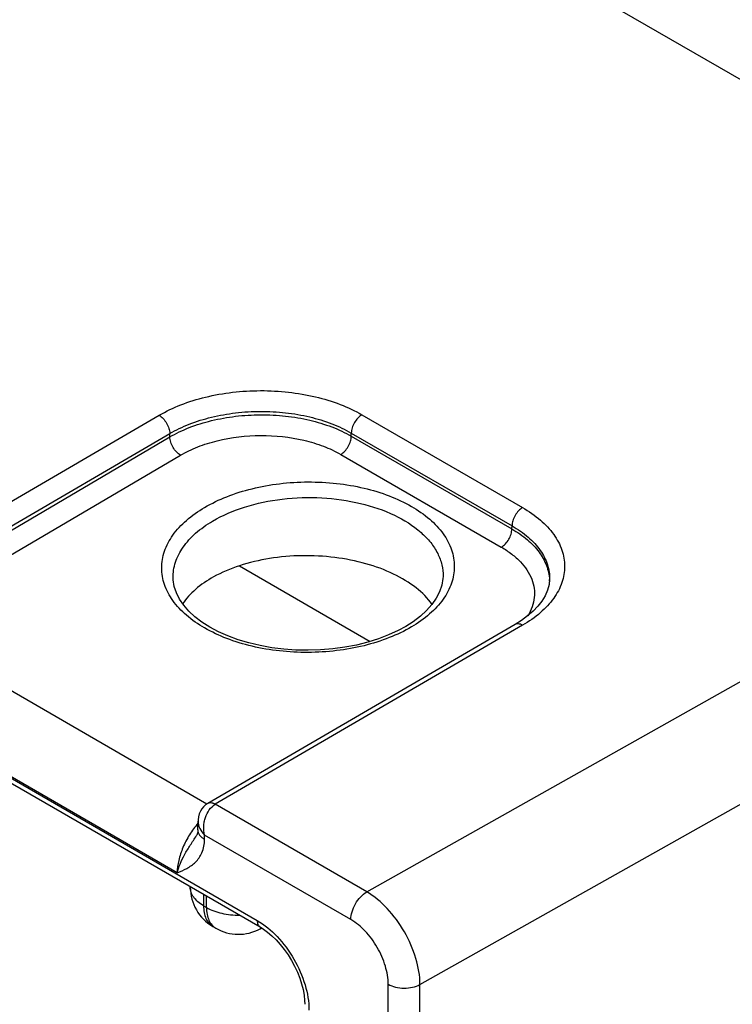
# Model space of a CAD drawing. Header units: inches. Extents: x 0 to 34, y 0 to 22.
# Tile 109 of 157: x 8.139 to 8.847, y 14.112 to 15.09. Entities that reach past the tile are written whole.
import ezdxf

# ---------------------------------------------------------------- set-up
doc = ezdxf.new("R2010")
doc.units = ezdxf.units.IN
doc.header["$LTSCALE"] = 1.87
doc.header["$MEASUREMENT"] = 0
doc.layers.get('0').update_dxf_attribs({"linetype": 'CONTINUOUS'})

msp = doc.modelspace()

# ---------------------------------------------------------------- linework, layer by layer
at = {"color": 7, "linetype": 'CONTINUOUS'}
for p, q in [((9.37908, 14.72742), (4.70006, 17.42879)), ((3.94661, 16.75216), (8.37501, 14.19548)), ((3.94957, 16.74563), (8.37797, 14.18895)), ((8.48383, 14.22386), (9.37908, 14.72742)), ((7.97238, 14.51914), (8.27755, 14.69689)), ((8.47904, 14.69741), (8.63862, 14.60528)), ((7.98305, 14.50102), (8.2882, 14.67876)), ((8.00392, 14.50833), (8.2882, 14.67537)), ((8.2882, 14.67537), (8.2882, 14.67876)), ((8.46849, 14.67928), (8.62807, 14.58715)), ((8.46849, 14.67619), (8.46849, 14.67928)), ((8.46849, 14.67619), (8.62797, 14.58411)), ((8.01462, 14.49022), (8.2989, 14.65727)), ((8.45797, 14.65808), (8.61746, 14.566)), ((8.53666, 14.13189), (9.43211, 14.63557)), ((8.62797, 14.58411), (8.62807, 14.58715)), ((8.35734, 14.54746), (8.48728, 14.47244)), ((8.2915, 14.53542), (8.2915, 14.53544)), ((8.55959, 14.5369), (8.55959, 14.53689)), ((8.66539, 14.53377), (8.66539, 14.53376)), ((8.32514, 14.31095), (8.01462, 14.49022)), ((8.63111, 14.48918), (8.32591, 14.31147)), ((8.63861, 14.48844), (8.33339, 14.31071)), ((8.29544, 14.24274), (7.97865, 14.42563)), ((8.3272, 14.31198), (8.32584, 14.31143)), ((8.48383, 14.22386), (8.33339, 14.31071)), ((8.31611, 14.28537), (8.31624, 14.29397)), ((8.31476, 14.27962), (8.31476, 14.27962)), ((8.3227, 14.27584), (8.32276, 14.28019)), ((8.46799, 14.19634), (8.32276, 14.28019)), ((8.30854, 14.22903), (8.30854, 14.2284)), ((8.32172, 14.22142), (8.32172, 14.21003)), ((8.32467, 14.20833), (8.32467, 14.21972)), ((8.32172, 14.21003), (8.32467, 14.20833)), ((8.33104, 14.18943), (8.33399, 14.18773)), ((8.3778, 14.18707), (8.37951, 14.18799)), ((8.50512, 12.13905), (8.50512, 14.13204)), ((8.53666, 12.13889), (8.53666, 14.13189))]:
    msp.add_line(p, q, dxfattribs=at)
for points in [[(8.52259, 14.48735), (8.51489, 14.48316), (8.50553, 14.47886), (8.49548, 14.47501), (8.48482, 14.47167), (8.47365, 14.46886), (8.46206, 14.46664), (8.45014, 14.465), (8.438, 14.46398), (8.42576, 14.46359), (8.41351, 14.46383), (8.40137, 14.4647), (8.38944, 14.46619), (8.37784, 14.46827), (8.36665, 14.47094), (8.35597, 14.47415), (8.3459, 14.47787), (8.33652, 14.48205), (8.3279, 14.48665), (8.3201, 14.49163), (8.31317, 14.49693), (8.30714, 14.50251), (8.30204, 14.50832), (8.29789, 14.51436), (8.29473, 14.5206), (8.29262, 14.527), (8.29158, 14.53356), (8.2915, 14.53544)], [(8.55959, 14.5369), (8.5595, 14.53488), (8.55841, 14.52819), (8.5562, 14.52165), (8.55291, 14.51527), (8.5486, 14.50907), (8.5433, 14.50311), (8.53706, 14.49741), (8.52988, 14.49199), (8.52259, 14.48735)], [(8.66539, 14.53377), (8.66486, 14.52876), (8.66337, 14.52318), (8.66101, 14.51777), (8.65782, 14.5125), (8.65384, 14.50738), (8.6491, 14.50244), (8.64361, 14.49767), (8.63735, 14.49309), (8.63111, 14.48918)], [(8.32584, 14.31143), (8.32382, 14.31005), (8.32183, 14.30826), (8.3201, 14.30617), (8.31865, 14.30381), (8.31751, 14.3012), (8.31671, 14.29834), (8.31629, 14.29525), (8.31624, 14.29397)], [(8.31611, 14.28537), (8.316, 14.28361), (8.31575, 14.2821), (8.31541, 14.28095), (8.31504, 14.28011), (8.31476, 14.27962)], [(8.37797, 14.18895), (8.3812, 14.18693), (8.3854, 14.18389), (8.38964, 14.1803), (8.39385, 14.17621), (8.39797, 14.17166), (8.40192, 14.1667), (8.40565, 14.1614), (8.40909, 14.15582), (8.41221, 14.15005), (8.41494, 14.14417), (8.41727, 14.13827), (8.41916, 14.13243), (8.4206, 14.12674), (8.42159, 14.12126), (8.42214, 14.1161), (8.42228, 14.1122)]]:
    msp.add_lwpolyline(points, dxfattribs=at)
for centre, radius, start, end in [((8.62212, 14.53175), 0.04319, 0.83041, 2.6699), ((8.35354, 14.2284), 0.045, 179.99986, 240.00042), ((8.35649, 14.2267), 0.045, 240.00128, 298.26804), ((8.37068, 14.20031), 0.01503, 298.27191, 302.61322), ((8.37062, 14.2004), 0.01514, 302.61418, 305.39093)]:
    msp.add_arc(centre, radius, start, end, dxfattribs=at)
for points, knots in [([(8.27755, 14.69689), (8.28444, 14.70091), (8.29952, 14.708), (8.32408, 14.71556), (8.35067, 14.72025), (8.37829, 14.72188), (8.40591, 14.72039), (8.43251, 14.71585), (8.45707, 14.70841), (8.47215, 14.70139), (8.47904, 14.69741)], [0, 0, 0, 0, 0.114317, 0.237579, 0.367259, 0.500264, 0.633233, 0.762806, 0.8859, 1, 1, 1, 1]), ([(8.2882, 14.67876), (8.29437, 14.68237), (8.30785, 14.68875), (8.32983, 14.69556), (8.35362, 14.69978), (8.37834, 14.70125), (8.40305, 14.69992), (8.42685, 14.69584), (8.44883, 14.68916), (8.46232, 14.68286), (8.46849, 14.67928)], [0, 0, 0, 0, 0.114386, 0.237667, 0.367328, 0.500294, 0.63322, 0.762763, 0.885855, 1, 1, 1, 1]), ([(8.27755, 14.69689), (8.27904, 14.69604), (8.28186, 14.69367), (8.28518, 14.6892), (8.28747, 14.68412), (8.28817, 14.68049), (8.2882, 14.67877)], [0, 0, 0, 0, 0.236839, 0.49918, 0.761966, 1, 1, 1, 1]), ([(8.2882, 14.67537), (8.29437, 14.67897), (8.30786, 14.68534), (8.32983, 14.69214), (8.35362, 14.69638), (8.37833, 14.69788), (8.40305, 14.6966), (8.42684, 14.69259), (8.44882, 14.68598), (8.46232, 14.67973), (8.46849, 14.67619)], [0, 0, 0, 0, 0.11439, 0.237716, 0.367441, 0.500466, 0.633428, 0.762965, 0.885993, 1, 1, 1, 1]), ([(8.47904, 14.69741), (8.47756, 14.69655), (8.47475, 14.69418), (8.47146, 14.68971), (8.46919, 14.68463), (8.46851, 14.68101), (8.46849, 14.67928)], [0, 0, 0, 0, 0.236971, 0.499182, 0.761837, 1, 1, 1, 1]), ([(8.2989, 14.65727), (8.29741, 14.65813), (8.29459, 14.66049), (8.29126, 14.66495), (8.28895, 14.67003), (8.28824, 14.67365), (8.2882, 14.67537)], [0, 0, 0, 0, 0.236977, 0.499452, 0.762225, 1, 1, 1, 1]), ([(8.2989, 14.65727), (8.30434, 14.66046), (8.31624, 14.66612), (8.34261, 14.67434), (8.37841, 14.67846), (8.41423, 14.67471), (8.44062, 14.66676), (8.45253, 14.66123), (8.45797, 14.65808)], [0, 0, 0, 0, 0.114584, 0.23805, 0.500529, 0.762721, 0.88585, 1, 1, 1, 1]), ([(8.45797, 14.65808), (8.45945, 14.65895), (8.46225, 14.66132), (8.46552, 14.66579), (8.46779, 14.67086), (8.46846, 14.67447), (8.46849, 14.67619)], [0, 0, 0, 0, 0.237239, 0.499455, 0.761967, 1, 1, 1, 1]), ([(8.32273, 14.60543), (8.32976, 14.60956), (8.34513, 14.61686), (8.37017, 14.62467), (8.39729, 14.62953), (8.42547, 14.63127), (8.45364, 14.62982), (8.48076, 14.62523), (8.50581, 14.61767), (8.52789, 14.60741), (8.54618, 14.5948), (8.56001, 14.5802), (8.56874, 14.56402), (8.57177, 14.54683), (8.56874, 14.52963), (8.56, 14.51337), (8.54618, 14.49864), (8.53461, 14.49054), (8.52822, 14.48679)], [0, 0, 0, 0, 0.066647, 0.138458, 0.213967, 0.29138, 0.368748, 0.444129, 0.515738, 0.582127, 0.642376, 0.696367, 0.74505, 0.790648, 0.836321, 0.885205, 0.939466, 1, 1, 1, 1]), ([(8.33075, 14.59185), (8.34072, 14.59771), (8.36329, 14.60723), (8.40013, 14.61482), (8.43908, 14.61604), (8.47691, 14.61076), (8.51055, 14.59944), (8.53385, 14.58501), (8.5474, 14.57104), (8.55453, 14.56016), (8.55882, 14.54869), (8.55967, 14.54076), (8.55959, 14.5369)], [0, 0, 0, 0, 0.12918, 0.271071, 0.418284, 0.562439, 0.695709, 0.812506, 0.864311, 0.912087, 0.956824, 1, 1, 1, 1]), ([(8.52822, 14.48679), (8.52119, 14.48266), (8.50582, 14.47536), (8.48078, 14.46755), (8.45366, 14.46269), (8.42549, 14.46095), (8.39731, 14.4624), (8.37019, 14.46699), (8.34514, 14.47455), (8.32306, 14.48481), (8.30477, 14.49742), (8.29094, 14.51202), (8.28221, 14.5282), (8.27918, 14.54539), (8.28222, 14.56259), (8.29095, 14.57885), (8.30477, 14.59358), (8.31635, 14.60168), (8.32273, 14.60543)], [0, 0, 0, 0, 0.066647, 0.138458, 0.213967, 0.29138, 0.368748, 0.444129, 0.515738, 0.582127, 0.642376, 0.696367, 0.74505, 0.790648, 0.836321, 0.885205, 0.939466, 1, 1, 1, 1]), ([(8.63862, 14.60528), (8.63714, 14.60442), (8.63433, 14.60205), (8.63104, 14.59757), (8.62877, 14.59249), (8.62809, 14.58888), (8.62807, 14.58715)], [0, 0, 0, 0, 0.236971, 0.499182, 0.761837, 1, 1, 1, 1]), ([(8.63862, 14.60528), (8.64488, 14.60167), (8.65623, 14.59385), (8.66978, 14.57957), (8.67836, 14.56375), (8.68132, 14.54696), (8.67835, 14.53016), (8.66977, 14.5143), (8.65622, 14.49996), (8.64487, 14.49209), (8.63861, 14.48844)], [0, 0, 0, 0, 0.144537, 0.273946, 0.390489, 0.499486, 0.608578, 0.72537, 0.855113, 1, 1, 1, 1]), ([(8.2915, 14.53544), (8.29139, 14.54067), (8.2931, 14.5516), (8.3011, 14.56688), (8.31395, 14.58074), (8.32478, 14.58834), (8.33075, 14.59185)], [0, 0, 0, 0, 0.218251, 0.451446, 0.710523, 1, 1, 1, 1]), ([(8.61746, 14.566), (8.61894, 14.56687), (8.62174, 14.56924), (8.62501, 14.57371), (8.62727, 14.57878), (8.62795, 14.58239), (8.62797, 14.58411)], [0, 0, 0, 0, 0.237239, 0.499455, 0.761967, 1, 1, 1, 1]), ([(8.62797, 14.58411), (8.63339, 14.58097), (8.64324, 14.57419), (8.65514, 14.56188), (8.6629, 14.5483), (8.66504, 14.5385), (8.66526, 14.53376)], [0, 0, 0, 0, 0.288187, 0.547413, 0.781575, 1, 1, 1, 1]), ([(8.62807, 14.58715), (8.63378, 14.58387), (8.64413, 14.57674), (8.6564, 14.56365), (8.66399, 14.54912), (8.66554, 14.53873), (8.66539, 14.53377)], [0, 0, 0, 0, 0.289805, 0.54863, 0.781505, 1, 1, 1, 1]), ([(8.61746, 14.566), (8.62107, 14.56392), (8.62778, 14.5595), (8.63892, 14.54966), (8.64703, 14.53794), (8.65041, 14.52522), (8.65057, 14.51578), (8.64841, 14.50643), (8.64557, 14.50061), (8.64385, 14.4978)], [0, 0, 0, 0, 0.151386, 0.29149, 0.540083, 0.654317, 0.76626, 0.880185, 1, 1, 1, 1]), ([(8.54872, 14.50913), (8.54433, 14.51533), (8.53251, 14.52702), (8.50992, 14.54047), (8.48249, 14.55049), (8.45178, 14.55652), (8.41954, 14.55826), (8.38765, 14.55556), (8.35797, 14.5486), (8.33976, 14.54097), (8.33158, 14.53642)], [0, 0, 0, 0, 0.09752, 0.209778, 0.335373, 0.470516, 0.610071, 0.748371, 0.879885, 1, 1, 1, 1]), ([(8.33158, 14.53642), (8.32525, 14.53289), (8.31387, 14.52521), (8.3045, 14.51505), (8.30098, 14.50972)], [0, 0, 0, 0, 0.531503, 1, 1, 1, 1]), ([(8.63861, 14.48844), (8.63795, 14.48882), (8.63664, 14.48945), (8.63462, 14.48993), (8.63274, 14.48989), (8.6316, 14.48947), (8.63111, 14.48918)], [0, 0, 0, 0, 0.290316, 0.549704, 0.782678, 1, 1, 1, 1]), ([(8.32276, 14.28019), (8.32207, 14.283), (8.3217, 14.28746), (8.32239, 14.29334), (8.32448, 14.30147), (8.3287, 14.30798), (8.33339, 14.31071)], [0, 0, 0, 0, 0.255616, 0.388083, 0.520717, 1, 1, 1, 1]), ([(8.33342, 14.31073), (8.33276, 14.31111), (8.33144, 14.31173), (8.32943, 14.31222), (8.32754, 14.31217), (8.32641, 14.31176), (8.32591, 14.31147)], [0, 0, 0, 0, 0.290317, 0.549705, 0.782678, 1, 1, 1, 1]), ([(8.33339, 14.31071), (8.33238, 14.31129), (8.33038, 14.31215), (8.32815, 14.31222), (8.3272, 14.31198)], [0, 0, 0, 0, 0.543377, 1, 1, 1, 1]), ([(8.3162, 14.29192), (8.31311, 14.28835), (8.3075, 14.28067), (8.30102, 14.26821), (8.29675, 14.25547), (8.29552, 14.24685), (8.29544, 14.24274)], [0, 0, 0, 0, 0.260914, 0.522929, 0.773014, 1, 1, 1, 1]), ([(8.31624, 14.29397), (8.3162, 14.29153), (8.31758, 14.2863), (8.32081, 14.28211), (8.32276, 14.28019)], [0, 0, 0, 0, 0.470706, 1, 1, 1, 1]), ([(8.29544, 14.24274), (8.29625, 14.24571), (8.29844, 14.25185), (8.30289, 14.26098), (8.30851, 14.27028), (8.31268, 14.27644), (8.31476, 14.27962)], [0, 0, 0, 0, 0.221017, 0.465906, 0.727895, 1, 1, 1, 1]), ([(8.31611, 14.28537), (8.3161, 14.28449), (8.31639, 14.28265), (8.31774, 14.28007), (8.31989, 14.27773), (8.3217, 14.27644), (8.3227, 14.27584)], [0, 0, 0, 0, 0.218564, 0.452157, 0.711178, 1, 1, 1, 1]), ([(8.29544, 14.24274), (8.29871, 14.24411), (8.30525, 14.24684), (8.31277, 14.25191), (8.31753, 14.25755), (8.3215, 14.26485), (8.32263, 14.27138), (8.3227, 14.27584)], [0, 0, 0, 0, 0.231096, 0.462045, 0.581945, 0.709203, 1, 1, 1, 1]), ([(8.32172, 14.21003), (8.31974, 14.21117), (8.31616, 14.21364), (8.31188, 14.21814), (8.30917, 14.22312), (8.30854, 14.22669), (8.30854, 14.2284)], [0, 0, 0, 0, 0.289804, 0.549051, 0.782229, 1, 1, 1, 1]), ([(8.46799, 14.19634), (8.46799, 14.19894), (8.46897, 14.20443), (8.47236, 14.21214), (8.47733, 14.21895), (8.48158, 14.22255), (8.48383, 14.22386)], [0, 0, 0, 0, 0.237089, 0.499727, 0.762513, 1, 1, 1, 1]), ([(8.53666, 14.13189), (8.53665, 14.14058), (8.53339, 14.15891), (8.52206, 14.18469), (8.50551, 14.20745), (8.49133, 14.21949), (8.48383, 14.22386)], [0, 0, 0, 0, 0.237308, 0.500253, 0.76306, 1, 1, 1, 1]), ([(8.32172, 14.21003), (8.32172, 14.20775), (8.32206, 14.20342), (8.32382, 14.19746), (8.32678, 14.19262), (8.32956, 14.19029), (8.33104, 14.18943)], [0, 0, 0, 0, 0.289803, 0.549049, 0.782228, 1, 1, 1, 1]), ([(8.32467, 14.20833), (8.32933, 14.20564), (8.34018, 14.20177), (8.35155, 14.20065), (8.35751, 14.20073)], [0, 0, 0, 0, 0.474452, 1, 1, 1, 1]), ([(8.32467, 14.20833), (8.32467, 14.20605), (8.32502, 14.20171), (8.32677, 14.19575), (8.32973, 14.19092), (8.33251, 14.18859), (8.33399, 14.18773)], [0, 0, 0, 0, 0.289803, 0.54905, 0.782228, 1, 1, 1, 1]), ([(8.37501, 14.19548), (8.38232, 14.19126), (8.39614, 14.17963), (8.41227, 14.15759), (8.42329, 14.1326), (8.42645, 14.11481), (8.42645, 14.10638)], [0, 0, 0, 0, 0.237217, 0.499999, 0.762782, 1, 1, 1, 1]), ([(8.37501, 14.19548), (8.37501, 14.19411), (8.3753, 14.19211), (8.37662, 14.18996), (8.3775, 14.18922), (8.37797, 14.18895)], [0, 0, 0, 0, 0.547671, 0.781565, 1, 1, 1, 1]), ([(8.50512, 14.13204), (8.50512, 14.13813), (8.50284, 14.15096), (8.49488, 14.169), (8.48324, 14.18491), (8.47326, 14.1933), (8.46799, 14.19634)], [0, 0, 0, 0, 0.237222, 0.500007, 0.762785, 1, 1, 1, 1]), ([(8.50512, 14.13204), (8.50735, 14.13076), (8.51254, 14.12887), (8.52084, 14.12793), (8.52917, 14.12879), (8.53439, 14.13062), (8.53666, 14.13189)], [0, 0, 0, 0, 0.236703, 0.498909, 0.761707, 1, 1, 1, 1])]:
    msp.add_open_spline(points, degree=3, knots=knots, dxfattribs=at)

doc.saveas('drawing.dxf')
